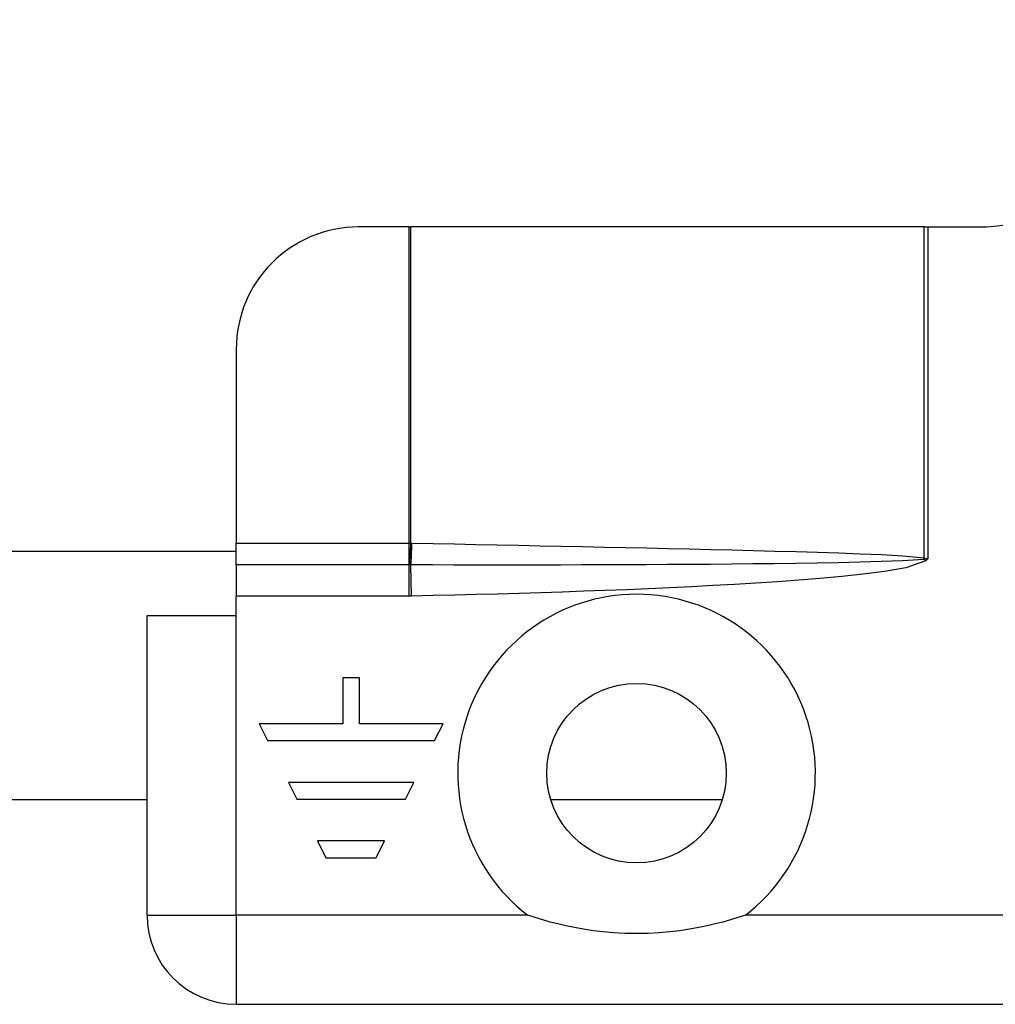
# Model space of a CAD drawing. Header units: inches. Extents: x 4 to 105, y 5 to 58.
# Tile 33 of 133: x 16.344 to 17.286, y 10.763 to 11.713. Entities that reach past the tile are written whole.
import ezdxf

# ---------------------------------------------------------------- set-up
doc = ezdxf.new("R2010")
doc.units = ezdxf.units.IN
doc.header["$MEASUREMENT"] = 0
doc.layers.add('Visible Edges(ANSI)', color=7, linetype='Continuous', lineweight=25)
doc.layers.add('Visible Tangent Edges(ANSI)', color=7, linetype='Continuous', lineweight=25)

msp = doc.modelspace()

# ---------------------------------------------------------------- linework, layer by layer
at = {"layer": 'Visible Edges(ANSI)'}
for p, q in [((16.71997, 11.5125), (16.67097, 11.5125)), ((16.71997, 11.5125), (16.72145, 11.5125)), ((17.21678, 11.5125), (16.72145, 11.5125)), ((17.21678, 11.5125), (17.22088, 11.5125)), ((17.22088, 11.5125), (17.26686, 11.5125)), ((16.55286, 11.39439), (16.55286, 11.2075)), ((16.55286, 11.18645), (16.55286, 11.2075)), ((16.55286, 11.1995), (13.13136, 11.1995)), ((16.55286, 11.18645), (16.55286, 11.15636)), ((16.55286, 11.1375), (16.55286, 11.15636)), ((16.46686, 10.8485), (16.46686, 11.1375)), ((16.46686, 11.1375), (16.55286, 11.1375)), ((16.65564, 11.07747), (16.65564, 11.03308)), ((16.67178, 11.07747), (16.65564, 11.07747)), ((16.67178, 11.03308), (16.67178, 11.07747)), ((16.57493, 11.03308), (16.58301, 11.01693)), ((16.65564, 11.03308), (16.57493, 11.03308)), ((16.75249, 11.03308), (16.67178, 11.03308)), ((16.74442, 11.01693), (16.75249, 11.03308)), ((16.58301, 11.01693), (16.74442, 11.01693)), ((16.72425, 10.97658), (16.60318, 10.97658)), ((16.60318, 10.97658), (16.61125, 10.96044)), ((16.71617, 10.96044), (16.72425, 10.97658)), ((16.46686, 10.95981), (13.21736, 10.95981)), ((16.61125, 10.96044), (16.71617, 10.96044)), ((17.02202, 10.95981), (16.85659, 10.95981)), ((16.63143, 10.92008), (16.6395, 10.90394)), ((16.696, 10.92008), (16.63143, 10.92008)), ((16.68793, 10.90394), (16.696, 10.92008)), ((16.6395, 10.90394), (16.68793, 10.90394)), ((16.55286, 10.7625), (18.13086, 10.7625))]:
    msp.add_line(p, q, dxfattribs=at)
at = {"layer": 'Visible Edges(ANSI)', "flags": 128}
msp.add_lwpolyline([(17.04431, 10.8485), (17.03712, 10.84615), (17.02987, 10.84394), (17.02258, 10.8419), (17.01523, 10.84001), (17.00751, 10.83821), (16.99926, 10.8365), (16.99048, 10.83492), (16.98121, 10.83352), (16.97143, 10.83236), (16.96119, 10.83147), (16.95047, 10.8309), (16.9393, 10.8307), (16.92814, 10.8309), (16.91742, 10.83147), (16.90717, 10.83236), (16.8974, 10.83352), (16.88813, 10.83492), (16.87935, 10.8365), (16.8711, 10.83821), (16.86337, 10.84001), (16.85603, 10.8419), (16.84874, 10.84394), (16.84149, 10.84615), (16.8343, 10.8485)], dxfattribs=at)
at = {"layer": 'Visible Edges(ANSI)'}
msp.add_circle((16.9393, 10.9855), 0.08661, dxfattribs=at)
for centre, radius, start, end in [((17.26686, 11.7125), 0.2, 270, 0), ((16.67097, 11.39439), 0.11811, 90, 180), ((16.55286, 10.8485), 0.086, 180, 270)]:
    msp.add_arc(centre, radius, start, end, dxfattribs=at)
at = {"layer": 'Visible Tangent Edges(ANSI)'}
for p, q in [((16.71997, 11.2075), (16.71997, 11.5125)), ((16.72145, 11.2075), (16.72145, 11.5125)), ((17.21678, 11.19323), (17.21678, 11.5125)), ((17.22088, 11.1925), (17.22088, 11.5125)), ((16.55286, 11.2075), (16.71997, 11.2075)), ((16.71997, 11.18645), (16.71997, 11.2075)), ((17.22088, 11.1925), (17.21725, 11.192)), ((17.21866, 11.19046), (17.21725, 11.192)), ((17.21738, 11.19308), (17.22088, 11.1925)), ((17.22088, 11.1925), (17.21866, 11.19046)), ((16.71997, 11.18645), (16.55286, 11.18645)), ((16.71997, 11.15636), (16.71997, 11.18645)), ((16.72219, 11.15639), (16.72157, 11.18644)), ((16.71997, 11.15636), (16.55286, 11.15636)), ((16.55286, 10.8485), (16.55286, 11.1375)), ((16.46686, 10.8485), (16.55286, 10.8485)), ((16.8343, 10.8485), (16.55286, 10.8485)), ((16.55286, 10.8485), (16.55286, 10.7625)), ((17.83652, 10.8485), (17.04431, 10.8485))]:
    msp.add_line(p, q, dxfattribs=at)
at = {"layer": 'Visible Tangent Edges(ANSI)', "flags": 128}
for points in [[(16.71997, 11.2075), (16.72003, 11.2075), (16.72009, 11.2075), (16.72015, 11.2075), (16.72022, 11.2075), (16.72028, 11.2075), (16.72034, 11.2075), (16.7204, 11.2075), (16.72046, 11.2075), (16.72052, 11.2075), (16.72059, 11.2075), (16.72065, 11.2075), (16.72071, 11.2075), (16.72077, 11.2075), (16.72083, 11.2075), (16.72089, 11.2075), (16.72095, 11.2075), (16.72102, 11.2075), (16.72108, 11.2075), (16.72114, 11.2075), (16.7212, 11.2075), (16.72126, 11.2075), (16.72132, 11.2075), (16.72138, 11.2075), (16.72145, 11.2075)], [(16.72145, 11.2075), (16.72149, 11.2075), (16.72153, 11.2075), (16.72157, 11.2075), (16.72161, 11.2075), (16.72166, 11.20749), (16.7217, 11.20749), (16.72174, 11.20749), (16.72178, 11.20749), (16.72182, 11.20749), (16.72186, 11.20749), (16.72191, 11.20749), (16.72195, 11.20748), (16.72199, 11.20748), (16.72203, 11.20748), (16.72207, 11.20748), (16.72212, 11.20748), (16.72216, 11.20748), (16.7222, 11.20748), (16.72224, 11.20748), (16.72228, 11.20748), (16.72232, 11.20748), (16.72237, 11.20747), (16.72241, 11.20747), (16.72245, 11.20747)], [(16.72245, 11.20747), (16.74305, 11.20707), (16.76366, 11.20666), (16.78426, 11.20625), (16.80487, 11.20584), (16.82547, 11.20543), (16.84608, 11.20501), (16.86668, 11.20459), (16.88729, 11.20416), (16.90789, 11.20373), (16.9285, 11.20329), (16.9491, 11.20284), (16.96971, 11.20238), (16.99031, 11.20191), (17.01091, 11.20143), (17.03152, 11.20093), (17.05212, 11.20041), (17.07272, 11.19987), (17.09333, 11.19929), (17.11393, 11.19868), (17.13453, 11.19801), (17.15512, 11.19726), (17.17571, 11.1964), (17.19629, 11.19528), (17.21678, 11.19323)], [(17.21645, 11.19182), (17.19596, 11.19039), (17.17536, 11.18962), (17.15475, 11.18906), (17.13413, 11.1886), (17.11351, 11.18822), (17.09288, 11.1879), (17.07226, 11.18762), (17.05163, 11.18738), (17.031, 11.18717), (17.01038, 11.18699), (16.98975, 11.18684), (16.96912, 11.18671), (16.94849, 11.18659), (16.92787, 11.1865), (16.90724, 11.18643), (16.88661, 11.18637), (16.86598, 11.18633), (16.84535, 11.1863), (16.82472, 11.18629), (16.80409, 11.18629), (16.78346, 11.18631), (16.76283, 11.18634), (16.7422, 11.18638), (16.72157, 11.18644)], [(17.21725, 11.192), (17.21721, 11.19199), (17.21718, 11.19198), (17.21714, 11.19197), (17.21711, 11.19196), (17.21707, 11.19195), (17.21704, 11.19194), (17.21701, 11.19193), (17.21697, 11.19192), (17.21694, 11.19191), (17.21691, 11.1919), (17.21687, 11.1919), (17.21684, 11.19189), (17.21681, 11.19188), (17.21677, 11.19188), (17.21674, 11.19187), (17.21671, 11.19186), (17.21668, 11.19186), (17.21664, 11.19185), (17.21661, 11.19185), (17.21658, 11.19184), (17.21655, 11.19184), (17.21651, 11.19183), (17.21648, 11.19183), (17.21645, 11.19182)], [(17.21678, 11.19323), (17.21681, 11.19322), (17.21683, 11.19321), (17.21686, 11.1932), (17.21688, 11.1932), (17.21691, 11.19319), (17.21693, 11.19318), (17.21696, 11.19317), (17.21698, 11.19317), (17.21701, 11.19316), (17.21703, 11.19315), (17.21706, 11.19315), (17.21708, 11.19314), (17.21711, 11.19313), (17.21713, 11.19313), (17.21716, 11.19312), (17.21718, 11.19312), (17.21721, 11.19311), (17.21723, 11.19311), (17.21726, 11.1931), (17.21728, 11.1931), (17.21731, 11.19309), (17.21733, 11.19309), (17.21736, 11.19308), (17.21738, 11.19308)], [(16.72019, 11.18645), (16.72019, 11.18645), (16.72018, 11.18645), (16.72017, 11.18645), (16.72016, 11.18645), (16.72015, 11.18645), (16.72014, 11.18645), (16.72013, 11.18645), (16.72012, 11.18645), (16.72011, 11.18645), (16.7201, 11.18645), (16.72009, 11.18645), (16.72008, 11.18645), (16.72007, 11.18645), (16.72006, 11.18645), (16.72005, 11.18645), (16.72004, 11.18645), (16.72004, 11.18645), (16.72003, 11.18645), (16.72002, 11.18645), (16.72001, 11.18645), (16.72, 11.18645), (16.71999, 11.18645), (16.71998, 11.18645), (16.71997, 11.18645)], [(16.72157, 11.18644), (16.72151, 11.18644), (16.72146, 11.18644), (16.7214, 11.18644), (16.72134, 11.18644), (16.72128, 11.18644), (16.72123, 11.18644), (16.72117, 11.18644), (16.72111, 11.18644), (16.72105, 11.18644), (16.721, 11.18644), (16.72094, 11.18644), (16.72088, 11.18644), (16.72083, 11.18644), (16.72077, 11.18644), (16.72071, 11.18644), (16.72065, 11.18644), (16.7206, 11.18644), (16.72054, 11.18644), (16.72048, 11.18644), (16.72042, 11.18644), (16.72037, 11.18644), (16.72031, 11.18644), (16.72025, 11.18644), (16.72019, 11.18645)], [(17.21866, 11.19046), (17.19912, 11.18375), (17.17864, 11.18021), (17.15804, 11.17755), (17.13738, 11.17537), (17.11668, 11.17345), (17.09594, 11.17176), (17.07519, 11.17025), (17.05443, 11.16888), (17.03369, 11.16762), (17.01294, 11.16645), (16.99219, 11.16536), (16.97144, 11.16436), (16.95068, 11.16342), (16.92991, 11.16256), (16.90915, 11.16174), (16.88838, 11.16098), (16.86761, 11.16026), (16.84684, 11.15959), (16.82607, 11.15896), (16.80529, 11.15837), (16.78452, 11.15782), (16.76374, 11.15731), (16.74297, 11.15683), (16.72219, 11.15639)], [(16.72219, 11.15639), (16.7221, 11.15639), (16.72201, 11.15638), (16.72191, 11.15638), (16.72182, 11.15638), (16.72173, 11.15638), (16.72164, 11.15638), (16.72154, 11.15638), (16.72145, 11.15637), (16.72136, 11.15637), (16.72127, 11.15637), (16.72117, 11.15637), (16.72108, 11.15637), (16.72099, 11.15637), (16.7209, 11.15637), (16.7208, 11.15637), (16.72071, 11.15637), (16.72062, 11.15637), (16.72053, 11.15637), (16.72043, 11.15637), (16.72034, 11.15637), (16.72025, 11.15637), (16.72015, 11.15636), (16.72006, 11.15636), (16.71997, 11.15636)]]:
    msp.add_lwpolyline(points, dxfattribs=at)
at = {"layer": 'Visible Tangent Edges(ANSI)'}
msp.add_arc((16.9393, 10.9855), 0.17261, 307.46944, 232.53056, dxfattribs=at)
for centre, major_axis, ratio, start_param, end_param in [((16.72013, 11.2075), (-0.00103, -0.02754), 0.047596, 0.702205, 1.572575), ((16.72114, 11.20747), (0.00054, 0.02755), 0.04762, 3.844737, 4.713326), ((17.21547, 11.19323), (-0.00639, -0.02681), 0.046335, 1.529501, 1.581839), ((17.21626, 11.19308), (0.00339, 0.02735), 0.040384, 4.678033, 4.7174)]:
    msp.add_ellipse(centre, major_axis=major_axis, ratio=ratio, start_param=start_param, end_param=end_param, dxfattribs=at)

doc.saveas('drawing.dxf')
